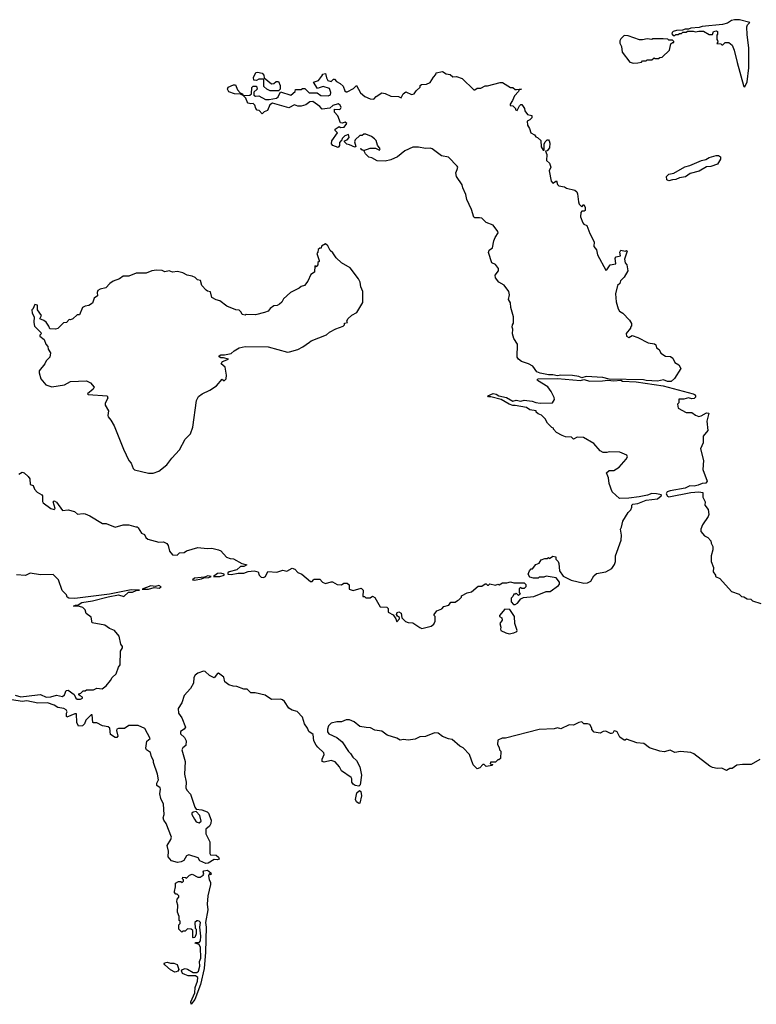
# Model space of a CAD drawing. Extents: x 2470790 to 2659118, y 702284 to 849036.
# Tile 7 of 154: x 2507334 to 2513745, y 754192 to 762759. Entities that reach past the tile are written whole.
import ezdxf

# ---------------------------------------------------------------- set-up
doc = ezdxf.new("R2010")
doc.units = 0

msp = doc.modelspace()

# ---------------------------------------------------------------- linework, layer by layer
at = {"layer": '0CON10XD'}
for points in [[(2513645, 762173.8), (2513665, 762216.7), (2513680.8, 762339.2), (2513680.6, 762515), (2513664.1, 762625.9), (2513662.9, 762697.1), (2513667.5, 762715), (2513690, 762735), (2513598.7, 762758.7), (2513555, 762758.6), (2513529.1, 762750.9), (2513495, 762728.2), (2513451.8, 762718.2), (2513275, 762700), (2513248.3, 762691.7), (2513175, 762685.6), (2513153.6, 762676.4), (2513125, 762676.2), (2513103, 762667), (2513050, 762665), (2513020, 762655), (2513011.7, 762648.3), (2513010, 762635), (2513021.7, 762621.7), (2513035, 762620), (2513045, 762630), (2513065, 762630), (2513075, 762640), (2513095, 762640), (2513105, 762650), (2513135, 762650), (2513145, 762660), (2513195, 762660), (2513215, 762652.5), (2513245, 762660), (2513285, 762660), (2513335, 762630), (2513365, 762630), (2513373.6, 762656.4), (2513395, 762662.5), (2513407.5, 762655), (2513407.5, 762632.5), (2513400, 762625), (2513400, 762585), (2513408.3, 762578.3), (2513410, 762565), (2513401.7, 762551.7), (2513435, 762550), (2513445, 762540), (2513455, 762540), (2513475, 762560), (2513505, 762560), (2513535, 762537.5), (2513552.3, 762492.3), (2513578.5, 762385), (2513632.2, 762185), (2513635, 762176.7), (2513645, 762173.8)], [(2512675, 762380), (2512715, 762382.5), (2512745, 762390), (2512755, 762400), (2512785, 762400), (2512795, 762410), (2512835, 762410), (2512855, 762427.5), (2512865, 762420), (2512895, 762420), (2512905, 762430), (2512927, 762433), (2512990, 762495), (2513001.7, 762548.3), (2513015, 762560), (2513028.3, 762561.7), (2513028.3, 762568.3), (2513015, 762580), (2512985, 762580), (2512975, 762590), (2512935, 762592.5), (2512845, 762592.5), (2512835, 762587.5), (2512795, 762592.5), (2512755, 762582.5), (2512727, 762583), (2512629.3, 762619.3), (2512595, 762620), (2512567, 762593), (2512557.5, 762575), (2512557.5, 762555), (2512572.5, 762525), (2512577.5, 762475), (2512645, 762390), (2512675, 762380)], [(2512970.8, 759610.8), (2512936.2, 759626.2), (2512885.8, 759614.2), (2512785, 759619.2), (2512764.3, 759625.7), (2512465, 759630), (2512410, 759645), (2512264.6, 759655.4), (2512226.1, 759643.9), (2512200, 759655), (2512145, 759663.3), (2512045, 759665.5), (2512015, 759660), (2511975, 759670), (2511935, 759668.1), (2511865, 759682.5), (2511835.8, 759695.8), (2511798.8, 759745), (2511763.3, 759765), (2511700, 759785), (2511675.8, 759805), (2511665, 759823.3), (2511667.5, 759935), (2511636, 759985), (2511624, 760025), (2511626.7, 760065), (2511620, 760085), (2511622.5, 760105), (2511631.7, 760118.3), (2511632.5, 760175), (2511607.5, 760255), (2511606.4, 760296.4), (2511589.2, 760325), (2511596, 760365), (2511592, 760395), (2511549.1, 760449.1), (2511505, 760473.8), (2511475, 760512), (2511470.9, 760535), (2511501.2, 760575), (2511500, 760595), (2511475, 760628.8), (2511443.9, 760643.9), (2511413.3, 760733.3), (2511421.2, 760755), (2511448.8, 760775), (2511460, 760835), (2511472, 760865), (2511498.8, 760905), (2511496.7, 760915), (2511455, 760970), (2511393.8, 760995), (2511355, 761031.2), (2511335, 761036.2), (2511295, 761033.8), (2511285, 761040), (2511267.4, 761107.4), (2511225.7, 761195.7), (2511217, 761237), (2511190, 761295), (2511185, 761322.5), (2511136.2, 761395), (2511130, 761425), (2511142.5, 761455), (2511146.7, 761475), (2511142.5, 761485), (2511065, 761562.5), (2511005, 761573.3), (2510925, 761633.8), (2510905, 761642), (2510865, 761638.8), (2510805, 761650), (2510755, 761648.8), (2510685, 761618.8), (2510623.3, 761565), (2510565, 761540.8), (2510515, 761528), (2510445, 761532), (2510397.7, 761557.7), (2510372.3, 761562.3), (2510342.7, 761592.7), (2510330, 761620), (2510313.3, 761623.3), (2510300, 761635), (2510306.7, 761636.7), (2510310, 761630), (2510330, 761625), (2510330, 761620), (2510385, 761640), (2510431.7, 761641.7), (2510465, 761622.5), (2510470, 761635), (2510448.3, 761668.3), (2510437, 761707), (2510423, 761723), (2510395, 761742.5), (2510345, 761762.5), (2510328.3, 761761.7), (2510315, 761750), (2510295, 761750), (2510255, 761712.5), (2510247.5, 761695), (2510260, 761655), (2510251.7, 761648.3), (2510205, 761671.2), (2510180, 761675), (2510160, 761695), (2510160, 761705), (2510185, 761712.5), (2510202.5, 761735), (2510195, 761760), (2510165, 761747.5), (2510140, 761725), (2510137, 761713), (2510118.3, 761691.7), (2510117.5, 761665), (2510105, 761647.5), (2510060, 761665), (2510048.3, 761678.3), (2510050, 761705), (2510100, 761775), (2510080, 761795), (2510080, 761805), (2510115, 761830), (2510125, 761820), (2510157, 761823), (2510180, 761855), (2510167.5, 761867.5), (2510141.7, 761858.3), (2510125, 761860), (2510103.6, 761923.6), (2510072.5, 761955), (2510075, 761980), (2510115, 761977.5), (2510125, 761983.3), (2510131.2, 761995), (2510123.3, 762015), (2510105, 762026), (2510058.3, 762011.7), (2510031.7, 761988.3), (2509965, 761980), (2509945, 762002.5), (2509885, 762047.5), (2509860, 762045), (2509825, 762017.5), (2509785, 762007.5), (2509755, 762007.5), (2509725, 762017.5), (2509675, 761992.5), (2509535, 762031.2), (2509511.7, 762018.3), (2509490, 761970), (2509463, 761957), (2509445, 761940), (2509418.3, 761968.3), (2509401.7, 761971.7), (2509390, 761985), (2509380, 762015), (2509365, 762030), (2509345, 762027.5), (2509323.6, 762033.6), (2509312.5, 762045), (2509302.5, 762075), (2509280, 762100), (2509255, 762110), (2509203.6, 762113.6), (2509155, 762130), (2509143.3, 762155), (2509147, 762173), (2509195, 762192.5), (2509211.7, 762191.7), (2509229.3, 762149.3), (2509251.7, 762121.7), (2509270, 762115), (2509280, 762100), (2509337.5, 762102.5), (2509350, 762115), (2509355, 762170), (2509365, 762180), (2509395, 762180), (2509400, 762155), (2509371.7, 762128.3), (2509371.7, 762101.7), (2509385, 762092.5), (2509415, 762097.5), (2509473.9, 762063.9), (2509505, 762063.8), (2509567.5, 762075), (2509583.6, 762086.4), (2509605, 762130), (2509695, 762102.5), (2509730, 762135), (2509735, 762150), (2509785, 762150), (2509795, 762160), (2509815, 762160), (2509853.6, 762123.6), (2509921.7, 762121.7), (2509955, 762099.2), (2510020, 762095), (2510037.5, 762105), (2510042.5, 762125), (2510029.3, 762159.3), (2509975, 762176.7), (2509940, 762165), (2509925, 762160), (2509890, 762215), (2509935, 762230), (2509970, 762275), (2509970, 762285), (2509995, 762290), (2510003, 762253), (2510015, 762230), (2510045, 762220), (2510065, 762240), (2510075, 762240), (2510090.7, 762220.7), (2510123, 762203), (2510149.3, 762179.3), (2510165, 762140), (2510175, 762130), (2510185, 762130), (2510240.5, 762159.5), (2510265, 762187.5), (2510301.2, 762121.2), (2510339.1, 762089.1), (2510385, 762071.2), (2510415, 762067.5), (2510435, 762090), (2510485, 762123.8), (2510515, 762118), (2510565, 762093.3), (2510631.7, 762091.7), (2510655, 762080), (2510670, 762115), (2510695, 762130), (2510745, 762107.5), (2510767, 762113), (2510785, 762140), (2510818.3, 762171.7), (2510820, 762185), (2510830, 762195), (2510875, 762197.5), (2510905, 762212.5), (2510935, 762260), (2510957, 762283), (2510960, 762295), (2511015, 762306.7), (2511045, 762287.5), (2511081.7, 762281.7), (2511103, 762263), (2511135, 762263.3), (2511185, 762246.2), (2511285, 762147.5), (2511295, 762147.5), (2511315, 762162.5), (2511347, 762163), (2511385, 762182.5), (2511405, 762182.5), (2511515, 762212.5), (2511535, 762212.5), (2511605, 762170), (2511625, 762170), (2511645, 762150), (2511658.3, 762151.7), (2511700, 762155), (2511680, 762150), (2511676.2, 762135), (2511640, 762095), (2511623.3, 762055), (2511602.5, 762025), (2511601.7, 762011.7), (2511625, 762010), (2511650, 761985), (2511650, 761975), (2511665, 761970), (2511685, 762010), (2511695, 762020), (2511705, 762020), (2511727.5, 761985), (2511730, 761965), (2511753.6, 761933.6), (2511790, 761925), (2511792.5, 761905), (2511775, 761887.5), (2511750, 761875), (2511752.5, 761842.5), (2511771.7, 761811.7), (2511783.6, 761773.6), (2511815, 761757.5), (2511825, 761740), (2511840, 761735), (2511868.3, 761708.3), (2511873, 761653), (2511890, 761625), (2511900, 761625), (2511897.5, 761675), (2511906.7, 761695), (2511925, 761713.3), (2511935, 761713.3), (2511941.2, 761705), (2511947.1, 761685), (2511945.8, 761645), (2511925, 761617.5), (2511910, 761615), (2511922.5, 761585), (2511920, 761535), (2511945, 761510), (2511956.7, 761475), (2511943.3, 761445), (2511958.8, 761355), (2511975, 761337.5), (2512005, 761355.8), (2512014, 761325), (2512025, 761314.3), (2512075, 761306), (2512093.3, 761293.3), (2512164.7, 761274.7), (2512181.7, 761261.7), (2512190, 761245), (2512196.2, 761175), (2512203.3, 761155), (2512225, 761130), (2512245, 761150), (2512256, 761125), (2512255, 761100), (2512246.4, 761093.6), (2512225, 761093.3), (2512218.5, 761081.5), (2512215, 761044), (2512235, 760990.8), (2512245, 760979.2), (2512269.2, 760969.2), (2512295, 760898), (2512335, 760826.2), (2512330, 760785), (2512355.4, 760755.4), (2512361.8, 760711.8), (2512435, 760580), (2512445, 760583.3), (2512473.2, 760626.8), (2512521.2, 760635), (2512515.6, 760685), (2512525, 760696.9), (2512563.3, 760705), (2512558.5, 760735), (2512565, 760753.3), (2512604.2, 760745.8), (2512615, 760750), (2512620, 760745), (2512597.5, 760675), (2512603, 760643), (2512617.5, 760625), (2512626.4, 760573.6), (2512595, 760520), (2512563, 760487), (2512557.5, 760465), (2512537.5, 760445), (2512520, 760375), (2512523.8, 760305), (2512542.3, 760242.3), (2512554.1, 760224.1), (2512582.5, 760205), (2512642.5, 760145), (2512657.5, 760115), (2512660, 760095), (2512650, 760085), (2512650, 760075), (2512612, 760028), (2512615.6, 760005), (2512635, 759994.7), (2512665, 760010), (2512715, 759994.4), (2512805, 759947.8), (2512859.1, 759939.1), (2512869.5, 759929.5), (2512875, 759902.5), (2512899.5, 759889.5), (2512915, 759857.5), (2512955, 759832.5), (2512999.3, 759829.3), (2513017.5, 759815), (2513037, 759777), (2513070, 759755), (2513087.5, 759725), (2513033, 759637), (2513005, 759612), (2512970.8, 759610.8)], [(2509585, 762140), (2509515, 762140), (2509483.9, 762153.9), (2509458.3, 762178.3), (2509460, 762235), (2509455, 762240), (2509415, 762242.5), (2509395, 762230), (2509371.7, 762231.7), (2509367.5, 762255), (2509390, 762300), (2509405, 762302.5), (2509445, 762292.5), (2509457.5, 762275), (2509461.7, 762251.7), (2509525, 762200), (2509546.7, 762203.3), (2509565, 762220), (2509585, 762220), (2509600, 762185), (2509600, 762155), (2509585, 762140)], [(2512985, 761357.2), (2512965, 761366.9), (2512963.1, 761395), (2512985, 761413.6), (2513025.9, 761424.1), (2513121.9, 761478.1), (2513165, 761489.6), (2513269.1, 761535), (2513305, 761542), (2513335, 761558.7), (2513395, 761577.1), (2513415.8, 761575.8), (2513432.7, 761565), (2513434.4, 761545), (2513407.2, 761502.8), (2513347.9, 761482.1), (2513311.6, 761478.4), (2513248, 761442), (2513170.7, 761419.3), (2513127.5, 761392.5), (2513075, 761381.7), (2513045, 761367.6), (2513015, 761364.8), (2512985, 761357.2)], [(2508495, 758813.3), (2508545, 758830), (2508613.9, 758886.1), (2508657.5, 758945), (2508723.3, 759015), (2508775, 759110), (2508820, 759155), (2508840, 759215), (2508873.3, 759445), (2508890.7, 759479.3), (2508922.5, 759505), (2508987.5, 759535), (2509046.1, 759573.9), (2509095, 759630), (2509105, 759620), (2509115, 759620), (2509130, 759635), (2509132.5, 759665), (2509122.5, 759735), (2509087.5, 759765), (2509100, 759785), (2509150, 759805), (2509107.7, 759817.7), (2509085, 759818), (2509070, 759825), (2509070, 759835), (2509085, 759842), (2509115, 759842), (2509175.8, 759854.2), (2509201.2, 759878.8), (2509245, 759902.5), (2509295, 759916.7), (2509495, 759913.3), (2509665, 759867.5), (2509681.7, 759868.3), (2509755, 759890), (2509798.3, 759911.7), (2509856.1, 759953.9), (2509870, 759965), (2510005, 760017.5), (2510029.3, 760040.7), (2510085, 760070), (2510148.3, 760091.7), (2510160, 760105), (2510161.7, 760118.3), (2510187, 760123), (2510182.5, 760135), (2510190, 760155), (2510225, 760187.5), (2510269.3, 760210.7), (2510321.7, 760298.3), (2510320, 760395), (2510302.5, 760435), (2510297.5, 760475), (2510282.5, 760505), (2510209.5, 760599.5), (2510135, 760642.5), (2510087, 760687), (2510059.3, 760729.3), (2510035, 760750), (2510015, 760790), (2509995, 760810), (2509961.7, 760788.3), (2509958.3, 760771.7), (2509945, 760770), (2509931.7, 760758.3), (2509930, 760735), (2509920, 760725), (2509940, 760665), (2509940, 760655), (2509930, 760645), (2509930, 760625), (2509915, 760610), (2509901.7, 760618.3), (2509898.3, 760561.7), (2509867, 760543), (2509842.5, 760485), (2509813, 760447), (2509783, 760437), (2509767, 760423), (2509690, 760385), (2509630.7, 760329.3), (2509615, 760300), (2509595, 760282.5), (2509575, 760273.3), (2509545, 760270), (2509513.6, 760246.4), (2509495, 760223.3), (2509465, 760210), (2509385, 760190), (2509305, 760192.5), (2509295, 760187.5), (2509270, 760195), (2509262.5, 760215), (2509245, 760232.5), (2509213.6, 760233.6), (2509136.1, 760266.1), (2509075, 760313.8), (2509045, 760321.2), (2509005, 760342.5), (2508995, 760392.5), (2508968.3, 760398.3), (2508957, 760407), (2508920, 760445), (2508908.3, 760488.3), (2508880, 760495), (2508860, 760515), (2508835, 760526.7), (2508790, 760535), (2508755, 760556.2), (2508707.7, 760567.7), (2508665, 760563.3), (2508635, 760572.5), (2508596.4, 760566.4), (2508575, 760576.7), (2508525, 760580), (2508485, 760573.3), (2508435, 760553.3), (2508346.1, 760553.9), (2508285, 760528), (2508235, 760528.8), (2508202.5, 760505), (2508146.4, 760483.6), (2508117.5, 760465), (2508083.6, 760426.4), (2508035, 760413.8), (2508015, 760402.5), (2508007.5, 760385), (2508010, 760355), (2507982.5, 760335), (2507966.4, 760293.6), (2507935, 760272.5), (2507903, 760267), (2507880, 760255), (2507855, 760190), (2507835, 760190), (2507795, 760156.7), (2507775, 760147.5), (2507765, 760150), (2507740, 760125), (2507715, 760120), (2507665, 760073.3), (2507645, 760067.5), (2507595, 760070), (2507588.3, 760091.7), (2507565, 760127.5), (2507545, 760142.5), (2507510, 760155), (2507522.5, 760185), (2507490, 760235), (2507490, 760275), (2507465, 760280), (2507448.3, 760241.7), (2507440, 760235), (2507442.5, 760205), (2507460, 760175), (2507457.5, 760125), (2507463, 760093), (2507518.3, 760038.3), (2507520, 760025), (2507510, 760015), (2507510, 760005), (2507547.5, 759975), (2507560, 759935), (2507580, 759915), (2507583, 759893), (2507601.7, 759861.7), (2507597, 759823), (2507565, 759790), (2507552.5, 759765), (2507502.5, 759705), (2507502.5, 759685), (2507517.5, 759635), (2507561.2, 759581.2), (2507615, 759564), (2507725, 759581.2), (2507775, 759611.2), (2507916.4, 759616.4), (2507949.3, 759599.3), (2507980.7, 759560.7), (2507973.8, 759545), (2507923.3, 759505), (2507929.3, 759499.3), (2508095.8, 759485.8), (2508101.2, 759465), (2508078.3, 759421.7), (2508077.5, 759405), (2508107.5, 759355), (2508100, 759315), (2508103, 759303), (2508127.5, 759275), (2508155.8, 759225), (2508237.5, 759022.5), (2508282.5, 758925), (2508305, 758900), (2508322.5, 758855), (2508333.6, 758843.6), (2508455, 758813.3), (2508495, 758813.3)], [(2509890, 757885), (2509895, 757890), (2509945, 757890), (2509970, 757865), (2509995, 757852.5), (2510045, 757867.5), (2510057, 757867), (2510096.1, 757843.9), (2510135, 757842.5), (2510155, 757857.5), (2510185, 757857.5), (2510201.7, 757841.7), (2510200, 757805), (2510235, 757792.5), (2510305, 757812.5), (2510322.5, 757795), (2510321.7, 757741.7), (2510335, 757740), (2510345, 757730), (2510385, 757730), (2510405, 757742.5), (2510425, 757732.5), (2510471.7, 757651.7), (2510528.3, 757648.3), (2510540, 757635), (2510540, 757605), (2510585, 757580), (2510607, 757547), (2510615, 757520), (2510640, 757545), (2510638.3, 757558.3), (2510620.7, 757570.7), (2510612.5, 757585), (2510618.3, 757601.7), (2510635, 757608), (2510653.3, 757595), (2510660, 757555), (2510691.7, 757521.7), (2510715, 757513.3), (2510755, 757512.5), (2510815, 757470), (2510835, 757462.5), (2510916.4, 757483.6), (2510939.3, 757500.7), (2510950, 757525), (2510950, 757565), (2510940, 757575), (2510940, 757585), (2510965, 757616.7), (2511008.3, 757631.7), (2511026.7, 757653.3), (2511070, 757665), (2511085, 757690), (2511125, 757690), (2511143, 757707), (2511155, 757710), (2511180, 757735), (2511180, 757745), (2511228.3, 757771.7), (2511265, 757780), (2511325, 757830), (2511355, 757830), (2511385, 757850), (2511395, 757850), (2511405, 757840), (2511415, 757840), (2511425, 757850), (2511475, 757840), (2511495, 757847.5), (2511507, 757843), (2511535, 757860), (2511575, 757860), (2511605, 757867.5), (2511635, 757860), (2511725, 757860), (2511740, 757845), (2511740, 757825), (2511725, 757810), (2511705, 757810), (2511695, 757820), (2511681.7, 757808.3), (2511680, 757775), (2511688.3, 757761.7), (2511675, 757750), (2511655, 757770), (2511645, 757760), (2511635, 757760), (2511625, 757740), (2511610, 757725), (2511610, 757695), (2511631.7, 757671.7), (2511645, 757670), (2511666.4, 757683.6), (2511695, 757720), (2511718.3, 757731.7), (2511808.3, 757741.7), (2511915, 757782.5), (2511950, 757785), (2512022.5, 757835), (2512031.7, 757848.3), (2512032.5, 757865), (2512001.7, 757901.7), (2511915, 757917.5), (2511895, 757910), (2511855, 757910), (2511845, 757900), (2511805, 757900), (2511775, 757910), (2511760, 757935), (2511770, 757965), (2511785, 757980), (2511798.3, 757981.7), (2511825, 758020), (2511855, 758030), (2511871.7, 758058.3), (2511905, 758070), (2511925, 758070), (2511935, 758080), (2511945, 758070), (2511975, 758090), (2512000, 758085), (2512000, 758065), (2512020, 758045), (2512027, 758027), (2512032.5, 757965), (2512065, 757917.5), (2512135, 757883.3), (2512245, 757857.1), (2512275, 757859.2), (2512305.5, 757874.5), (2512330.6, 757919.4), (2512355, 757940), (2512435, 757954), (2512486.7, 757985), (2512511.7, 758018.3), (2512520, 758045), (2512520, 758095), (2512569.3, 758230.7), (2512573, 758273), (2512562.5, 758325), (2512572.5, 758345), (2512582.5, 758395), (2512629.3, 758470.7), (2512652.5, 758495), (2512663, 758517), (2512662, 758535), (2512671.2, 758545), (2512715, 758549.5), (2512785, 758577.2), (2512885, 758590.8), (2512916.7, 758615), (2512920, 758625), (2512875.3, 758634.7), (2512835, 758635.4), (2512799.3, 758620.7), (2512725, 758606.9), (2512635.6, 758595.6), (2512553.3, 758593.3), (2512490.7, 758650.7), (2512463, 758723), (2512458.3, 758771.7), (2512440, 758815), (2512463, 758837), (2512505, 758836.7), (2512552.5, 758865), (2512613.6, 758936.4), (2512622.5, 758955), (2512619.3, 758969.3), (2512555.9, 758995.9), (2512465, 758998.8), (2512445, 758992.5), (2512413, 758993), (2512387, 759007), (2512330.5, 759070.5), (2512240, 759125), (2512185, 759127.5), (2512155, 759110), (2512137, 759127), (2512085, 759130), (2512055, 759142.5), (2512005, 759167.5), (2511980, 759195), (2511980, 759205), (2511965, 759210), (2511927, 759247), (2511907.5, 759285), (2511875, 759317.5), (2511845, 759330), (2511830, 759345), (2511830, 759355), (2511775, 759363.3), (2511745, 759383.8), (2511645, 759402), (2511625, 759402.5), (2511594.5, 759414.5), (2511523, 759453), (2511435, 759477.5), (2511415, 759477.5), (2511407.5, 759485), (2511455, 759507.8), (2511481.7, 759501.7), (2511505, 759486.7), (2511571.1, 759471.1), (2511625, 759441.2), (2511655, 759449.2), (2511695, 759440.8), (2511725, 759447.5), (2511795, 759440), (2511825, 759427.5), (2511865, 759423.1), (2511970, 759425), (2511987.5, 759455), (2511987, 759473), (2511960, 759525), (2511930, 759565), (2511840.7, 759620.7), (2511837.5, 759625), (2511847, 759633), (2512015, 759636), (2512215, 759620), (2512245, 759628.9), (2512295.4, 759614.6), (2512405, 759616), (2512453.3, 759623.3), (2512505, 759617.5), (2512565, 759622.5), (2512580, 759615), (2512699.5, 759609.5), (2512935, 759574.2), (2513195, 759504.2), (2513208.1, 759498.1), (2513216.7, 759485), (2513216.1, 759473.9), (2513205, 759463.3), (2513185, 759460), (2513155, 759470), (2513115, 759456.2), (2513071.7, 759458.3), (2513070, 759425), (2513060, 759415), (2513065, 759380), (2513135, 759340), (2513185, 759340), (2513215, 759317.5), (2513245, 759306.2), (2513265, 759310.8), (2513311.2, 759338.8), (2513332.5, 759335), (2513312.9, 759265), (2513323.3, 759185), (2513282.5, 759135), (2513281.7, 759078.3), (2513260, 759025), (2513284.2, 758925), (2513278.6, 758845), (2513317.5, 758745), (2513305, 758727.5), (2513275, 758723.5), (2513237.8, 758707.8), (2513205, 758700), (2513165, 758703.2), (2513125, 758682.4), (2512995, 758659.5), (2512970.2, 758649.8), (2512959.5, 758635), (2512972, 758612), (2512985, 758606.7), (2513175, 758644.3), (2513245, 758650.6), (2513280, 758645), (2513280, 758605), (2513298.8, 758565), (2513296.2, 758535), (2513325.9, 758495.9), (2513331.2, 758455), (2513326.7, 758435), (2513276.7, 758365), (2513262.5, 758325), (2513262.5, 758305), (2513295, 758267.5), (2513323, 758253), (2513350, 758225), (2513352.5, 758205), (2513367.5, 758175), (2513367.5, 758145), (2513352.5, 758095), (2513352.5, 758045), (2513371.7, 757991.7), (2513370, 757955), (2513390, 757925), (2513390, 757915), (2513426.4, 757896.4), (2513530, 757785), (2513595, 757760), (2513615, 757740), (2513637, 757737), (2513665, 757720), (2513697, 757717), (2513713, 757703), (2513785, 757680)], [(2507325.9, 758804.1), (2507355, 758821.2), (2507373.3, 758815), (2507408.8, 758785), (2507421.2, 758765), (2507423.6, 758713.6), (2507450, 758705), (2507463.9, 758673.9), (2507485, 758647.5), (2507526.7, 758625), (2507532.5, 758615), (2507533.3, 758566.7), (2507538.8, 758555), (2507604, 758505), (2507633.3, 758496.7), (2507643.3, 758505), (2507623.8, 758565), (2507635, 758573.3), (2507655, 758560), (2507705, 758490), (2507755, 758495.8), (2507810, 758480), (2507837, 758457), (2507885, 758463.3), (2507905, 758460), (2507945, 758443.3), (2508055, 758376.7), (2508086.4, 758376.4), (2508165, 758343.3), (2508235, 758363.3), (2508285, 758362.5), (2508343.3, 758346.7), (2508356.2, 758346.2), (2508366.4, 758336.4), (2508395, 758292.5), (2508419.3, 758279.3), (2508432.5, 758255), (2508449.3, 758239.3), (2508545, 758212.5), (2508585, 758216.7), (2508615, 758202.5), (2508627.5, 758185), (2508637.5, 758135), (2508663, 758103), (2508705, 758100), (2508725, 758120), (2508765, 758122.5), (2508785, 758137.5), (2508885, 758166.7), (2508965, 758157.5), (2509005, 758160), (2509065, 758147.5), (2509085, 758137.5), (2509133, 758083), (2509165, 758070), (2509195, 758067.5), (2509268.3, 758028.3), (2509310, 758015), (2509285, 758000), (2509255, 758002.5), (2509225, 757972), (2509157.5, 757955), (2509146.2, 757945), (2509144, 757934), (2509175, 757930.8), (2509235, 757942.2), (2509285, 757942.5), (2509323.2, 757956.8), (2509375, 757962.5), (2509410, 757955), (2509417.5, 757925), (2509435, 757910), (2509455, 757906.7), (2509472.5, 757915), (2509493, 757957), (2509573, 757953), (2509625, 757968.8), (2509658.3, 757961.7), (2509705, 757986.2), (2509728.3, 757978.3), (2509755, 757950), (2509790, 757935), (2509865, 757870), (2509878.3, 757871.7), (2509890, 757885)], [(2507295, 756881.2), (2507345, 756868.1), (2507487.5, 756885), (2507515, 756888.8), (2507565, 756865.8), (2507605, 756868), (2507655, 756882), (2507705, 756870), (2507722.5, 756885), (2507737, 756923), (2507755, 756926.7), (2507808.3, 756888.3), (2507821.2, 756855), (2507835, 756848), (2507863.6, 756846.4), (2507880, 756855), (2507880, 756865), (2507860, 756875), (2507850, 756885), (2507850, 756895), (2507865, 756900), (2507885, 756920), (2507905, 756920), (2507915, 756927.5), (2507975, 756927.5), (2508005, 756942.5), (2508053, 756937), (2508086.4, 756963.6), (2508125, 757010), (2508137.5, 757035), (2508173.6, 757066.4), (2508193.3, 757125), (2508207.5, 757145), (2508210, 757265), (2508227.5, 757295), (2508227.5, 757305), (2508213.3, 757325), (2508200, 757395), (2508160, 757445), (2508115, 757462.5), (2508075, 757490), (2507965, 757510), (2507955, 757560), (2507911.7, 757591.7), (2507902.5, 757625), (2507882.5, 757645), (2507855, 757652.5), (2507802.5, 757655), (2507820, 757665), (2507842, 757668), (2507875, 757689.6), (2507967.4, 757702.6), (2508105, 757738.1), (2508195, 757754.3), (2508240, 757740), (2508281.2, 757778.8), (2508315, 757778.6), (2508347.7, 757792.3), (2508377.5, 757795), (2508305, 757799.4), (2508115, 757761.9), (2507813.9, 757723.9), (2507762.5, 757725), (2507746.7, 757735), (2507740, 757755), (2507703, 757793), (2507672.5, 757885), (2507625, 757932.5), (2507515, 757927.5), (2507425, 757942.5), (2507385, 757923.3), (2507305, 757930)], [(2509075, 757913.3), (2509112.5, 757925), (2509112.5, 757935), (2509085, 757944.2), (2509055, 757939.4), (2509020, 757915), (2509075, 757913.3)], [(2508855, 757883.1), (2508917.5, 757895), (2508936, 757904), (2508980, 757905), (2509000, 757915), (2508971.2, 757918.8), (2508941.7, 757908.3), (2508855, 757899.2), (2508837.5, 757885), (2508855, 757883.1)], [(2508455, 757804.5), (2508505, 757820), (2508547.4, 757812.6), (2508564, 757825), (2508545.9, 757835.9), (2508515, 757827.1), (2508475, 757834.2), (2508400, 757805), (2508455, 757804.5)], [(2511595, 757416.2), (2511635, 757423.8), (2511660, 757435), (2511662.5, 757445), (2511643.3, 757505), (2511640, 757565), (2511598.3, 757628.3), (2511555, 757630), (2511510, 757575), (2511510, 757565), (2511530, 757555), (2511532.5, 757535), (2511512.5, 757505), (2511522.5, 757475), (2511517.5, 757455), (2511522.5, 757445), (2511563.9, 757423.9), (2511595, 757416.2)], [(2510350.7, 756599.3), (2510295, 756608.2), (2510245, 756651.2), (2510205, 756666.7), (2510175, 756668.8), (2510135, 756650.8), (2510095, 756650.8), (2510045, 756637.5), (2510021.2, 756615), (2510012.7, 756587.3), (2510013, 756563), (2510023.8, 756545), (2510095, 756513.3), (2510141.2, 756475), (2510195, 756391.2), (2510213.8, 756375), (2510233.6, 756343.6), (2510265.7, 756315), (2510295, 756257.5), (2510310, 756185), (2510297.1, 756102.9), (2510285, 756091.2), (2510255, 756095.5), (2510235, 756106.7), (2510223.8, 756125), (2510224.2, 756155), (2510218.8, 756165), (2510133.3, 756225), (2510117.3, 756257.3), (2510080.9, 756300.9), (2510043.7, 756313.7), (2509985, 756297.7), (2509966.7, 756305), (2509966.2, 756325), (2509983.1, 756365), (2509980.7, 756380.7), (2509928.3, 756428.3), (2509915, 756448), (2509894.7, 756485), (2509888.6, 756538.6), (2509848.9, 756565), (2509838.2, 756595), (2509812.3, 756632.3), (2509795, 756690), (2509748.8, 756738.8), (2509705, 756751.2), (2509675, 756770), (2509637.9, 756827.9), (2509621.2, 756841.2), (2509604.1, 756845.9), (2509525, 756843.3), (2509471.7, 756881.7), (2509383, 756903), (2509345, 756901.2), (2509315, 756933.3), (2509285, 756934), (2509225, 756956.7), (2509190.7, 756960.7), (2509155, 756973.3), (2509119.3, 756999.3), (2509109.3, 757039.3), (2509065, 757072.5), (2509055, 757070), (2509025, 757032.5), (2508985, 757052.5), (2508948.3, 757088.3), (2508935, 757090), (2508885, 757074.3), (2508860.8, 757055), (2508850, 757035), (2508846.7, 756985), (2508819.1, 756940.9), (2508765, 756878.8), (2508744.3, 756815.7), (2508713, 756767), (2508716.8, 756726.8), (2508746.2, 756685), (2508778, 756605), (2508765, 756586.2), (2508734.2, 756565.8), (2508734, 756545), (2508768.1, 756515), (2508781.4, 756485), (2508781.2, 756445), (2508753.8, 756425), (2508745.8, 756405), (2508772.9, 756305), (2508768.5, 756195), (2508782.9, 756125), (2508778.6, 756075), (2508787.5, 756055), (2508819.3, 756019.3), (2508858.3, 755908.3), (2508870.7, 755890.7), (2508920, 755885), (2508965, 755866.7), (2508976.7, 755855), (2509000, 755795), (2508996.2, 755765), (2508985, 755742.5), (2508953.8, 755716.2), (2508952.5, 755675), (2508990, 755605), (2508988.6, 755505), (2508995, 755494.2), (2509045, 755491.2), (2509065, 755473.3), (2509071.2, 755455), (2509055, 755449.2), (2509025, 755452.2), (2508975, 755420), (2508955, 755417.8), (2508901.7, 755441.7), (2508887, 755467), (2508805, 755492), (2508785, 755483.3), (2508761.2, 755445), (2508738.2, 755431.8), (2508707.1, 755427.1), (2508655, 755440), (2508627.5, 755475), (2508630, 755525), (2508617.5, 755575), (2508650, 755625), (2508656.1, 755646.1), (2508610, 755765), (2508587.5, 755795), (2508583.3, 755815), (2508590, 755845), (2508586.4, 755933.6), (2508563.6, 755983.6), (2508553.8, 756025), (2508560, 756065), (2508556.4, 756076.4), (2508527.5, 756095), (2508527.5, 756115), (2508542.5, 756145), (2508533.8, 756195), (2508497.5, 756295), (2508497.5, 756315), (2508480, 756345), (2508472.5, 756382.5), (2508437, 756407), (2508430.7, 756420.7), (2508439.3, 756480.7), (2508470, 756505), (2508421.7, 756591.7), (2508365, 756616.7), (2508285, 756616.7), (2508245, 756591.2), (2508195, 756592.5), (2508180, 756585), (2508177.5, 756575), (2508187.5, 756525), (2508180, 756515), (2508165, 756513.3), (2508125, 756540), (2508117.5, 756595), (2508105, 756607.5), (2508055, 756614), (2508005, 756642.5), (2507975, 756640), (2507970, 756645), (2507965, 756710), (2507955, 756710), (2507910, 756665), (2507898.3, 756631.7), (2507880, 756615), (2507845, 756612.5), (2507830, 756645), (2507828.3, 756718.3), (2507815, 756720), (2507745, 756690), (2507740, 756695), (2507740, 756725), (2507747, 756737), (2507737.5, 756755), (2507717.5, 756765), (2507666, 756776), (2507632.5, 756795), (2507575.4, 756815.4), (2507491.7, 756811.7), (2507395, 756831.4), (2507355, 756825.6), (2507265, 756840.8)], [(2513775, 756322.5), (2513700, 756280), (2513625, 756278.1), (2513575, 756274), (2513535.7, 756244.3), (2513515, 756243.8), (2513485, 756225.8), (2513445, 756247.8), (2513405, 756244.5), (2513365, 756252.5), (2513340.5, 756265), (2513201.3, 756371.3), (2513175, 756383.8), (2513085, 756392.7), (2513035, 756384.2), (2512995, 756403.8), (2512941.7, 756388.3), (2512904.6, 756394.6), (2512815, 756424.3), (2512765, 756461.9), (2512705, 756467.5), (2512615, 756500), (2512605, 756490), (2512595, 756490), (2512556.1, 756516.1), (2512535, 756562.5), (2512515, 756572.5), (2512505, 756570), (2512495, 756550), (2512485, 756547.5), (2512475, 756547.5), (2512435, 756570), (2512413, 756567), (2512385, 756552.5), (2512335, 756560), (2512313, 756583), (2512312.5, 756595), (2512295, 756626.7), (2512275, 756633.8), (2512245, 756632.5), (2512225, 756648.8), (2512200, 756645), (2512155, 756620), (2512115, 756623.8), (2512045, 756588.8), (2512015, 756596.7), (2511985, 756590), (2511855, 756584.2), (2511563, 756507), (2511533, 756507), (2511495, 756490), (2511493, 756453), (2511507, 756427), (2511510, 756405), (2511520, 756395), (2511518.3, 756331.7), (2511505, 756320), (2511495, 756320), (2511475, 756300), (2511431.7, 756298.3), (2511430, 756285), (2511448.3, 756278.3), (2511445, 756270), (2511395, 756262.5), (2511375, 756280), (2511365, 756280), (2511339.3, 756250.7), (2511315, 756242.5), (2511280, 756275), (2511250, 756365), (2511195, 756422.5), (2511165, 756437.5), (2511097, 756497), (2511065, 756502.5), (2511013, 756523), (2510975, 756550), (2510945, 756553.8), (2510865, 756522.9), (2510815, 756519.1), (2510775, 756500), (2510715, 756490.8), (2510675, 756496.2), (2510645, 756491.9), (2510615, 756507.5), (2510533.2, 756533.2), (2510485, 756569.2), (2510425, 756578.8), (2510386.8, 756596.8), (2510350.7, 756599.3)], [(2510285, 755940.8), (2510264.6, 755954.6), (2510256.9, 755975), (2510267.3, 756032.7), (2510291.2, 756051.2), (2510303.1, 756043.1), (2510309.1, 756005), (2510295, 755942), (2510285, 755940.8)], [(2508895, 755772.5), (2508913.9, 755786.1), (2508901.2, 755835), (2508868.8, 755868.8), (2508845, 755863.3), (2508833.3, 755855), (2508833.3, 755845), (2508855, 755803.3), (2508870.6, 755780.6), (2508895, 755772.5)], [(2508825, 754192.5), (2508824.4, 754215), (2508857.3, 754292.7), (2508860.3, 754339.7), (2508881.5, 754395), (2508885.7, 754425), (2508865, 754440), (2508800.5, 754440.5), (2508770.5, 754450.5), (2508750.7, 754460.7), (2508742.5, 754485), (2508750, 754495), (2508775, 754503.3), (2508795, 754498.8), (2508845, 754469.2), (2508875, 754470), (2508888.8, 754481.2), (2508900.8, 754525), (2508898.6, 754565), (2508909.4, 754595), (2508906.4, 754686.4), (2508895, 754712.5), (2508860, 754725), (2508865, 754730), (2508895, 754730), (2508906.9, 754745), (2508910.6, 754785), (2508902.5, 754865), (2508907.1, 754905), (2508895, 754916.7), (2508885, 754917.5), (2508875, 754917.5), (2508857.5, 754905), (2508860, 754855), (2508870, 754845), (2508870, 754805), (2508857, 754773), (2508845, 754770), (2508840, 754775), (2508840, 754835), (2508827, 754847), (2508795, 754850), (2508775, 754830), (2508755, 754830), (2508745, 754820), (2508720, 754845), (2508720, 754885), (2508730, 754895), (2508730, 754915), (2508723, 754923), (2508722.5, 754955), (2508707.5, 754995), (2508710, 755055), (2508702.5, 755085), (2508703, 755107), (2508720, 755125), (2508720, 755135), (2508705, 755150), (2508691.7, 755151.7), (2508680, 755165), (2508680, 755175), (2508690, 755215), (2508690, 755245), (2508715, 755260), (2508735, 755260), (2508748.3, 755251.7), (2508760, 755265), (2508760, 755275), (2508750, 755285), (2508755, 755300), (2508777, 755297), (2508785, 755290), (2508812.7, 755317.3), (2508835, 755326), (2508885, 755300), (2508905, 755298.8), (2508931.2, 755315), (2508936.7, 755325), (2508930, 755345), (2508936.7, 755355), (2508969.5, 755359.5), (2508997.5, 755335), (2509000, 755325), (2508995, 755320), (2508985, 755330), (2508977, 755313), (2508982, 755275), (2508993.3, 755255), (2508993.3, 755235), (2508971.8, 755135), (2508965.4, 755065), (2508971.9, 755015), (2508951.2, 754905), (2508955.6, 754865), (2508950.9, 754645), (2508940.8, 754505), (2508906.9, 754365), (2508857.5, 754235), (2508825, 754192.5)], [(2508685, 754472), (2508645, 754492), (2508596.7, 754535), (2508591.2, 754545), (2508595, 754552.5), (2508618.3, 754558.3), (2508645, 754550), (2508675, 754550), (2508705, 754537.5), (2508720, 754495), (2508709.5, 754480.5), (2508695, 754473.8), (2508685, 754472)]]:
    msp.add_lwpolyline(points, dxfattribs=at)

doc.saveas('drawing.dxf')
